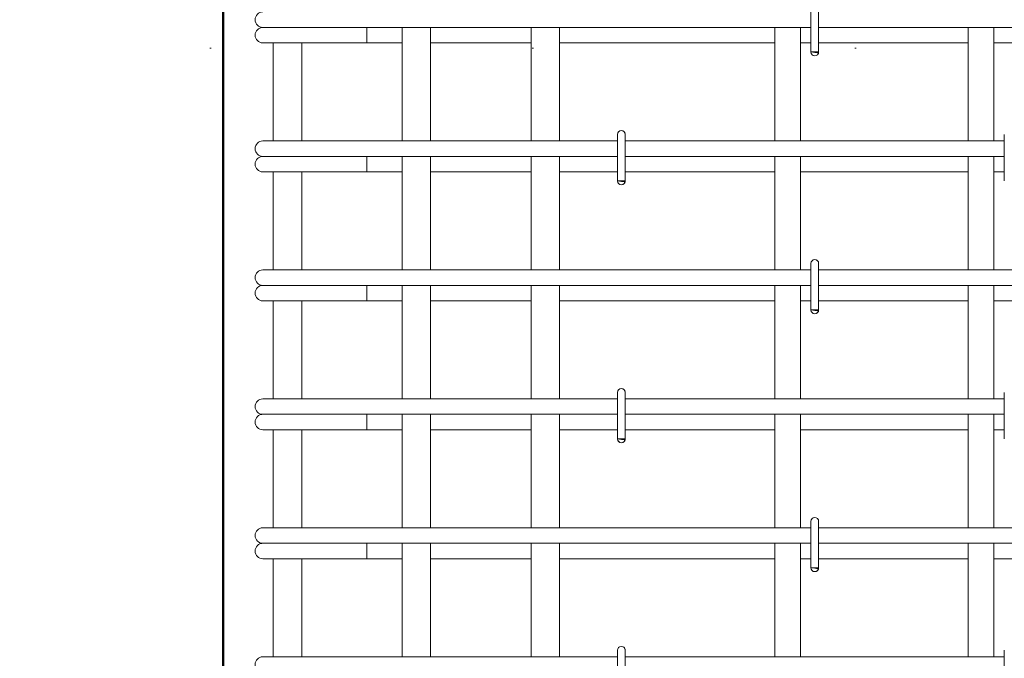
# Model space of a CAD drawing. Header units: millimetres. Extents: x -13482 to -1252, y 10628 to 48896.
# Tile 14 of 29: x -12658 to -11894, y 45567 to 46062. Entities that reach past the tile are written whole.
import ezdxf

# ---------------------------------------------------------------- set-up
doc = ezdxf.new("R2010")
doc.units = ezdxf.units.MM
doc.linetypes.add('ADSK_Линия разреза', pattern=[500, 0, -250, 0, -250])
for name, color, linetype, lineweight in [('G-____-____-SYMB', 111, 'Continuous', 9), ('S-COLS-____-OTLN', 52, 'Continuous', 20), ('S-RBAR-____-OTLN', 171, 'Continuous', 100)]:
    doc.layers.add(name, color=color, linetype=linetype, lineweight=lineweight)

msp = doc.modelspace()

# ---------------------------------------------------------------- hatches: boundary and pattern name
at = {"layer": 'S-RBAR-____-OTLN', "lineweight": 20}
for points in [[(-12038.698, 46036.3024), (-12038.1022, 46037.0004), (-12044, 46037.0004), (-12041, 46036.6054)], [(-12188.698, 45936.3024), (-12188.1022, 45937.0004), (-12194, 45937.0004), (-12191, 45936.6054)], [(-12038.698, 45836.3024), (-12038.1022, 45837.0004), (-12044, 45837.0004), (-12041, 45836.6054)], [(-12188.698, 45736.3024), (-12188.1022, 45737.0004), (-12194, 45737.0004), (-12191, 45736.6054)], [(-12038.698, 45636.3024), (-12038.1022, 45637.0004), (-12044, 45637.0004), (-12041, 45636.6054)]]:
    msp.add_hatch(color=256, dxfattribs=at).paths.add_polyline_path(points)
h = msp.add_hatch(color=256, dxfattribs=at)
edge = h.paths.add_edge_path()
edge.add_arc((-12041, 46037.0004), 3, 339.0594289, 360)
edge.add_line((-12038, 46037.0004), (-12041, 46037.0004))
edge.add_line((-12041, 46037.0004), (-12038.1981, 46035.9282))
h = msp.add_hatch(color=256, dxfattribs=at)
edge = h.paths.add_edge_path()
edge.add_arc((-12191, 45937.0004), 3, 339.0594289, 360)
edge.add_line((-12188, 45937.0004), (-12191, 45937.0004))
edge.add_line((-12191, 45937.0004), (-12188.1981, 45935.9282))
h = msp.add_hatch(color=256, dxfattribs=at)
edge = h.paths.add_edge_path()
edge.add_arc((-12041, 45837.0004), 3, 339.0594289, 360)
edge.add_line((-12038, 45837.0004), (-12041, 45837.0004))
edge.add_line((-12041, 45837.0004), (-12038.1981, 45835.9282))
h = msp.add_hatch(color=256, dxfattribs=at)
edge = h.paths.add_edge_path()
edge.add_arc((-12191, 45737.0004), 3, 339.0594289, 360)
edge.add_line((-12188, 45737.0004), (-12191, 45737.0004))
edge.add_line((-12191, 45737.0004), (-12188.1981, 45735.9282))
h = msp.add_hatch(color=256, dxfattribs=at)
edge = h.paths.add_edge_path()
edge.add_arc((-12041, 45637.0004), 3, 339.0594289, 360)
edge.add_line((-12038, 45637.0004), (-12041, 45637.0004))
edge.add_line((-12041, 45637.0004), (-12038.1981, 45635.9282))

# ---------------------------------------------------------------- linework, layer by layer
at = {"layer": 'G-____-____-SYMB', "linetype": 'ADSK_Линия разреза', "lineweight": 20}
msp.add_line((-13260.0124, 46040), (-10197.1986, 46040), dxfattribs=at)
at = {"layer": 'S-COLS-____-OTLN', "lineweight": 50}
msp.add_line((-12500, 46200), (-12500, 43250.0496), dxfattribs=at)
at = {"layer": 'S-RBAR-____-OTLN', "lineweight": 20}
for p, q in [((-12044, 46073.0004), (-12044, 46037.0004)), ((-12038, 46073.0004), (-12038, 46037.0004)), ((-12469.0914, 46056.0004), (-12467.8647, 46056.0004)), ((-12467.5412, 46056.0004), (-12466.6419, 46056.0004)), ((-12466.6454, 46056.0004), (-12463.6093, 46056.0004)), ((-12463.6201, 46056.0004), (-12461.5827, 46056.0004)), ((-12461.6157, 46056.0004), (-12457.1392, 46056.0004)), ((-12457.1572, 46056.0004), (-12453.9147, 46056.0004)), ((-12453.9324, 46056.0004), (-12448.7676, 46056.0004)), ((-12448.7895, 46056.0004), (-12444.8993, 46056.0004)), ((-12444.9223, 46056.0004), (-12439.1109, 46056.0004)), ((-12439.1323, 46056.0004), (-12434.7546, 46056.0004)), ((-12434.777, 46056.0004), (-12433.0914, 46056.0004)), ((-12044, 46056.0004), (-12433.0914, 46056.0004)), ((-12388.4185, 46056.0004), (-12388.4185, 46044.0004)), ((-12360.9946, 45968.0004), (-12360.9946, 46056.0004)), ((-12338.9946, 45968.0004), (-12338.9946, 46056.0004)), ((-12260.9946, 45968.0004), (-12260.9946, 46056.0004)), ((-12238.9946, 45968.0004), (-12238.9946, 46056.0004)), ((-12072, 45968.0004), (-12072, 46056.0004)), ((-12052, 45968.0004), (-12052, 46056.0004)), ((-11744, 46056.0004), (-12038, 46056.0004)), ((-11922, 45968.0004), (-11922, 46056.0004)), ((-11902, 45968.0004), (-11902, 46056.0004)), ((-12469.0914, 46044.0004), (-12407.6355, 46044.0004)), ((-12460.9946, 45968.0004), (-12460.9946, 46044.0004)), ((-12438.9946, 45968.0004), (-12438.9946, 46044.0004)), ((-12388.4185, 46044.0004), (-12407.6355, 46044.0004)), ((-12388.4185, 46044.0004), (-12360.9946, 46044.0004)), ((-12338.9946, 46044.0004), (-12260.9946, 46044.0004)), ((-12238.9946, 46044.0004), (-12072, 46044.0004)), ((-12052, 46044.0004), (-12044, 46044.0004)), ((-12038.1022, 46037.0004), (-12044, 46037.0004)), ((-12044, 46037.0004), (-12041, 46036.6054)), ((-12038, 46037.0004), (-12041, 46037.0004)), ((-12041, 46037.0004), (-12038.1981, 46035.9282)), ((-12041, 46036.6054), (-12038.698, 46036.3024)), ((-12038.698, 46036.3024), (-12038.1022, 46037.0004)), ((-12038, 46044.0004), (-11922, 46044.0004)), ((-11902, 46044.0004), (-11763, 46044.0004)), ((-12469.0914, 45968.0004), (-12458.5472, 45968.0004)), ((-12458.5472, 45968.0004), (-12433.0914, 45968.0004)), ((-12194, 45968.0004), (-12433.0914, 45968.0004)), ((-12194, 45973.0004), (-12194, 45937.0004)), ((-12188, 45973.0004), (-12188, 45937.0004)), ((-11894, 45968.0004), (-12188, 45968.0004)), ((-11894, 45973.0004), (-11894, 45937.0004)), ((-12469.0914, 45956.0004), (-12467.8647, 45956.0004)), ((-12467.5412, 45956.0004), (-12466.6419, 45956.0004)), ((-12466.6454, 45956.0004), (-12463.6093, 45956.0004)), ((-12463.6201, 45956.0004), (-12461.5827, 45956.0004)), ((-12461.6157, 45956.0004), (-12457.1392, 45956.0004)), ((-12457.1572, 45956.0004), (-12453.9147, 45956.0004)), ((-12453.9324, 45956.0004), (-12448.7676, 45956.0004)), ((-12448.7895, 45956.0004), (-12444.8993, 45956.0004)), ((-12444.9223, 45956.0004), (-12439.1109, 45956.0004)), ((-12439.1323, 45956.0004), (-12434.7546, 45956.0004)), ((-12434.777, 45956.0004), (-12433.0914, 45956.0004)), ((-12194, 45956.0004), (-12433.0914, 45956.0004)), ((-12388.4185, 45956.0004), (-12388.4185, 45944.0004)), ((-12360.9946, 45868.0004), (-12360.9946, 45956.0004)), ((-12338.9946, 45868.0004), (-12338.9946, 45956.0004)), ((-12260.9946, 45868.0004), (-12260.9946, 45956.0004)), ((-12238.9946, 45868.0004), (-12238.9946, 45956.0004)), ((-11894, 45956.0004), (-12188, 45956.0004)), ((-12072, 45868.0004), (-12072, 45956.0004)), ((-12052, 45868.0004), (-12052, 45956.0004)), ((-11922, 45868.0004), (-11922, 45956.0004)), ((-11902, 45868.0004), (-11902, 45956.0004)), ((-12469.0914, 45944.0004), (-12407.6355, 45944.0004)), ((-12460.9946, 45868.0004), (-12460.9946, 45944.0004)), ((-12438.9946, 45868.0004), (-12438.9946, 45944.0004)), ((-12388.4185, 45944.0004), (-12407.6355, 45944.0004)), ((-12388.4185, 45944.0004), (-12360.9946, 45944.0004)), ((-12338.9946, 45944.0004), (-12260.9946, 45944.0004)), ((-12238.9946, 45944.0004), (-12194, 45944.0004)), ((-12188, 45944.0004), (-12072, 45944.0004)), ((-12052, 45944.0004), (-11922, 45944.0004)), ((-11902, 45944.0004), (-11894, 45944.0004)), ((-12188.1022, 45937.0004), (-12194, 45937.0004)), ((-12194, 45937.0004), (-12191, 45936.6054)), ((-12188, 45937.0004), (-12191, 45937.0004)), ((-12191, 45937.0004), (-12188.1981, 45935.9282)), ((-12191, 45936.6054), (-12188.698, 45936.3024)), ((-12188.698, 45936.3024), (-12188.1022, 45937.0004)), ((-12044, 45873.0004), (-12044, 45837.0004)), ((-12038, 45873.0004), (-12038, 45837.0004)), ((-12469.0914, 45868.0004), (-12458.5472, 45868.0004)), ((-12458.5472, 45868.0004), (-12433.0914, 45868.0004)), ((-12044, 45868.0004), (-12433.0914, 45868.0004)), ((-11744, 45868.0004), (-12038, 45868.0004)), ((-12469.0914, 45856.0004), (-12467.8647, 45856.0004)), ((-12467.5412, 45856.0004), (-12466.6419, 45856.0004)), ((-12466.6454, 45856.0004), (-12463.6093, 45856.0004)), ((-12463.6201, 45856.0004), (-12461.5827, 45856.0004)), ((-12461.6157, 45856.0004), (-12457.1392, 45856.0004)), ((-12457.1572, 45856.0004), (-12453.9147, 45856.0004)), ((-12453.9324, 45856.0004), (-12448.7676, 45856.0004)), ((-12448.7895, 45856.0004), (-12444.8993, 45856.0004)), ((-12444.9223, 45856.0004), (-12439.1109, 45856.0004)), ((-12439.1323, 45856.0004), (-12434.7546, 45856.0004)), ((-12434.777, 45856.0004), (-12433.0914, 45856.0004)), ((-12044, 45856.0004), (-12433.0914, 45856.0004)), ((-12388.4185, 45856.0004), (-12388.4185, 45844.0004)), ((-12360.9946, 45768.0004), (-12360.9946, 45856.0004)), ((-12338.9946, 45768.0004), (-12338.9946, 45856.0004)), ((-12260.9946, 45768.0004), (-12260.9946, 45856.0004)), ((-12238.9946, 45768.0004), (-12238.9946, 45856.0004)), ((-12072, 45768.0004), (-12072, 45856.0004)), ((-12052, 45768.0004), (-12052, 45856.0004)), ((-11744, 45856.0004), (-12038, 45856.0004)), ((-11922, 45768.0004), (-11922, 45856.0004)), ((-11902, 45768.0004), (-11902, 45856.0004)), ((-12469.0914, 45844.0004), (-12407.6355, 45844.0004)), ((-12460.9946, 45768.0004), (-12460.9946, 45844.0004)), ((-12438.9946, 45768.0004), (-12438.9946, 45844.0004)), ((-12388.4185, 45844.0004), (-12407.6355, 45844.0004)), ((-12388.4185, 45844.0004), (-12360.9946, 45844.0004)), ((-12338.9946, 45844.0004), (-12260.9946, 45844.0004)), ((-12238.9946, 45844.0004), (-12072, 45844.0004)), ((-12052, 45844.0004), (-12044, 45844.0004)), ((-12038, 45844.0004), (-11922, 45844.0004)), ((-11902, 45844.0004), (-11763, 45844.0004)), ((-12038.1022, 45837.0004), (-12044, 45837.0004)), ((-12044, 45837.0004), (-12041, 45836.6054)), ((-12038, 45837.0004), (-12041, 45837.0004)), ((-12041, 45837.0004), (-12038.1981, 45835.9282)), ((-12041, 45836.6054), (-12038.698, 45836.3024)), ((-12038.698, 45836.3024), (-12038.1022, 45837.0004)), ((-12194, 45773.0004), (-12194, 45737.0004)), ((-12188, 45773.0004), (-12188, 45737.0004)), ((-11894, 45773.0004), (-11894, 45737.0004)), ((-12469.0914, 45768.0004), (-12458.5472, 45768.0004)), ((-12458.5472, 45768.0004), (-12433.0914, 45768.0004)), ((-12194, 45768.0004), (-12433.0914, 45768.0004)), ((-11894, 45768.0004), (-12188, 45768.0004)), ((-12469.0914, 45756.0004), (-12467.8647, 45756.0004)), ((-12467.5412, 45756.0004), (-12466.6419, 45756.0004)), ((-12466.6454, 45756.0004), (-12463.6093, 45756.0004)), ((-12463.6201, 45756.0004), (-12461.5827, 45756.0004)), ((-12461.6157, 45756.0004), (-12457.1392, 45756.0004)), ((-12457.1572, 45756.0004), (-12453.9147, 45756.0004)), ((-12453.9324, 45756.0004), (-12448.7676, 45756.0004)), ((-12448.7895, 45756.0004), (-12444.8993, 45756.0004)), ((-12444.9223, 45756.0004), (-12439.1109, 45756.0004)), ((-12439.1323, 45756.0004), (-12434.7546, 45756.0004)), ((-12434.777, 45756.0004), (-12433.0914, 45756.0004)), ((-12194, 45756.0004), (-12433.0914, 45756.0004)), ((-12388.4185, 45756.0004), (-12388.4185, 45744.0004)), ((-12360.9946, 45668.0004), (-12360.9946, 45756.0004)), ((-12338.9946, 45668.0004), (-12338.9946, 45756.0004)), ((-12260.9946, 45668.0004), (-12260.9946, 45756.0004)), ((-12238.9946, 45668.0004), (-12238.9946, 45756.0004)), ((-11894, 45756.0004), (-12188, 45756.0004)), ((-12072, 45668.0004), (-12072, 45756.0004)), ((-12052, 45668.0004), (-12052, 45756.0004)), ((-11922, 45668.0004), (-11922, 45756.0004)), ((-11902, 45668.0004), (-11902, 45756.0004)), ((-12469.0914, 45744.0004), (-12407.6355, 45744.0004)), ((-12460.9946, 45668.0004), (-12460.9946, 45744.0004)), ((-12438.9946, 45668.0004), (-12438.9946, 45744.0004)), ((-12388.4185, 45744.0004), (-12407.6355, 45744.0004)), ((-12388.4185, 45744.0004), (-12360.9946, 45744.0004)), ((-12338.9946, 45744.0004), (-12260.9946, 45744.0004)), ((-12238.9946, 45744.0004), (-12194, 45744.0004)), ((-12188, 45744.0004), (-12072, 45744.0004)), ((-12052, 45744.0004), (-11922, 45744.0004)), ((-11902, 45744.0004), (-11894, 45744.0004)), ((-12188.1022, 45737.0004), (-12194, 45737.0004)), ((-12194, 45737.0004), (-12191, 45736.6054)), ((-12188, 45737.0004), (-12191, 45737.0004)), ((-12191, 45737.0004), (-12188.1981, 45735.9282)), ((-12191, 45736.6054), (-12188.698, 45736.3024)), ((-12188.698, 45736.3024), (-12188.1022, 45737.0004)), ((-12044, 45673.0004), (-12044, 45637.0004)), ((-12038, 45673.0004), (-12038, 45637.0004)), ((-12469.0914, 45668.0004), (-12458.5472, 45668.0004)), ((-12458.5472, 45668.0004), (-12433.0914, 45668.0004)), ((-12044, 45668.0004), (-12433.0914, 45668.0004)), ((-11744, 45668.0004), (-12038, 45668.0004)), ((-12469.0914, 45656.0004), (-12467.8647, 45656.0004)), ((-12467.5412, 45656.0004), (-12466.6419, 45656.0004)), ((-12466.6454, 45656.0004), (-12463.6093, 45656.0004)), ((-12463.6201, 45656.0004), (-12461.5827, 45656.0004)), ((-12461.6157, 45656.0004), (-12457.1392, 45656.0004)), ((-12457.1572, 45656.0004), (-12453.9147, 45656.0004)), ((-12453.9324, 45656.0004), (-12448.7676, 45656.0004)), ((-12448.7895, 45656.0004), (-12444.8993, 45656.0004)), ((-12444.9223, 45656.0004), (-12439.1109, 45656.0004)), ((-12439.1323, 45656.0004), (-12434.7546, 45656.0004)), ((-12434.777, 45656.0004), (-12433.0914, 45656.0004)), ((-12044, 45656.0004), (-12433.0914, 45656.0004)), ((-12388.4185, 45656.0004), (-12388.4185, 45644.0004)), ((-12360.9946, 45568.0004), (-12360.9946, 45656.0004)), ((-12338.9946, 45568.0004), (-12338.9946, 45656.0004)), ((-12260.9946, 45568.0004), (-12260.9946, 45656.0004)), ((-12238.9946, 45568.0004), (-12238.9946, 45656.0004)), ((-12072, 45568.0004), (-12072, 45656.0004)), ((-12052, 45568.0004), (-12052, 45656.0004)), ((-11744, 45656.0004), (-12038, 45656.0004)), ((-11922, 45568.0004), (-11922, 45656.0004)), ((-11902, 45568.0004), (-11902, 45656.0004)), ((-12469.0914, 45644.0004), (-12407.6355, 45644.0004)), ((-12460.9946, 45568.0004), (-12460.9946, 45644.0004)), ((-12438.9946, 45568.0004), (-12438.9946, 45644.0004)), ((-12388.4185, 45644.0004), (-12407.6355, 45644.0004)), ((-12388.4185, 45644.0004), (-12360.9946, 45644.0004)), ((-12338.9946, 45644.0004), (-12260.9946, 45644.0004)), ((-12238.9946, 45644.0004), (-12072, 45644.0004)), ((-12052, 45644.0004), (-12044, 45644.0004)), ((-12038, 45644.0004), (-11922, 45644.0004)), ((-11902, 45644.0004), (-11763, 45644.0004)), ((-12038.1022, 45637.0004), (-12044, 45637.0004)), ((-12044, 45637.0004), (-12041, 45636.6054)), ((-12038, 45637.0004), (-12041, 45637.0004)), ((-12041, 45637.0004), (-12038.1981, 45635.9282)), ((-12041, 45636.6054), (-12038.698, 45636.3024)), ((-12038.698, 45636.3024), (-12038.1022, 45637.0004)), ((-12194, 45573.0004), (-12194, 45537.0004)), ((-12188, 45573.0004), (-12188, 45537.0004)), ((-11894, 45573.0004), (-11894, 45537.0004)), ((-12469.0914, 45568.0004), (-12458.5472, 45568.0004)), ((-12458.5472, 45568.0004), (-12433.0914, 45568.0004)), ((-12194, 45568.0004), (-12433.0914, 45568.0004)), ((-11894, 45568.0004), (-12188, 45568.0004))]:
    msp.add_line(p, q, dxfattribs=at)
for centre, radius, start, end in [((-12469.0914, 46062.0004), 6, 90, 270), ((-12469.0914, 46050.0004), 6, 90, 270), ((-12469.0914, 46050.0004), 6, 90, 105), ((-12041, 46037.0004), 3, 180, 0), ((-12041, 46037.0004), 3, 339.0594289, 0), ((-12041, 46037.0004), 3, 345, 0), ((-12041, 46037.0004), 3, 210, 240), ((-12041, 46037.0004), 3, 300, 330), ((-12191, 45973.0004), 3, 0, 180), ((-12191, 45973.0004), 3, 120, 150), ((-12191, 45973.0004), 3, 30, 60), ((-12469.0914, 45962.0004), 6, 90, 270), ((-12191, 45973.0004), 3, 0, 15), ((-12469.0914, 45950.0004), 6, 90, 270), ((-12469.0914, 45950.0004), 6, 90, 105), ((-12191, 45937.0004), 3, 180, 0), ((-12191, 45937.0004), 3, 210, 240), ((-12191, 45937.0004), 3, 300, 330), ((-12191, 45937.0004), 3, 339.0594289, 0), ((-12191, 45937.0004), 3, 345, 0), ((-12041, 45873.0004), 3, 0, 180), ((-12041, 45873.0004), 3, 120, 150), ((-12041, 45873.0004), 3, 30, 60), ((-12041, 45873.0004), 3, 0, 15), ((-12469.0914, 45862.0004), 6, 90, 270), ((-12469.0914, 45850.0004), 6, 90, 270), ((-12469.0914, 45850.0004), 6, 90, 105), ((-12041, 45837.0004), 3, 180, 0), ((-12041, 45837.0004), 3, 210, 240), ((-12041, 45837.0004), 3, 300, 330), ((-12041, 45837.0004), 3, 339.0594289, 0), ((-12041, 45837.0004), 3, 345, 0), ((-12191, 45773.0004), 3, 0, 180), ((-12191, 45773.0004), 3, 120, 150), ((-12191, 45773.0004), 3, 30, 60), ((-12191, 45773.0004), 3, 0, 15), ((-12469.0914, 45762.0004), 6, 90, 270), ((-12469.0914, 45750.0004), 6, 90, 270), ((-12469.0914, 45750.0004), 6, 90, 105), ((-12191, 45737.0004), 3, 180, 0), ((-12191, 45737.0004), 3, 212.2538895, 240), ((-12191, 45737.0004), 3, 300, 327.7461105), ((-12191, 45737.0004), 3, 339.0594289, 0), ((-12191, 45737.0004), 3, 345, 0), ((-12041, 45673.0004), 3, 0, 180), ((-12041, 45673.0004), 3, 120, 150), ((-12041, 45673.0004), 3, 30, 60), ((-12041, 45673.0004), 3, 0, 15), ((-12469.0914, 45662.0004), 6, 90, 270), ((-12469.0914, 45650.0004), 6, 90, 270), ((-12469.0914, 45650.0004), 6, 90, 105), ((-12041, 45637.0004), 3, 180, 0), ((-12041, 45637.0004), 3, 210, 240), ((-12041, 45637.0004), 3, 300, 330), ((-12041, 45637.0004), 3, 339.0594289, 0), ((-12041, 45637.0004), 3, 345, 0), ((-12191, 45573.0004), 3, 0, 180), ((-12191, 45573.0004), 3, 120, 150), ((-12191, 45573.0004), 3, 30, 60), ((-12191, 45573.0004), 3, 0, 15), ((-12469.0914, 45562.0004), 6, 90, 270)]:
    msp.add_arc(centre, radius, start, end, dxfattribs=at)

doc.saveas('drawing.dxf')
